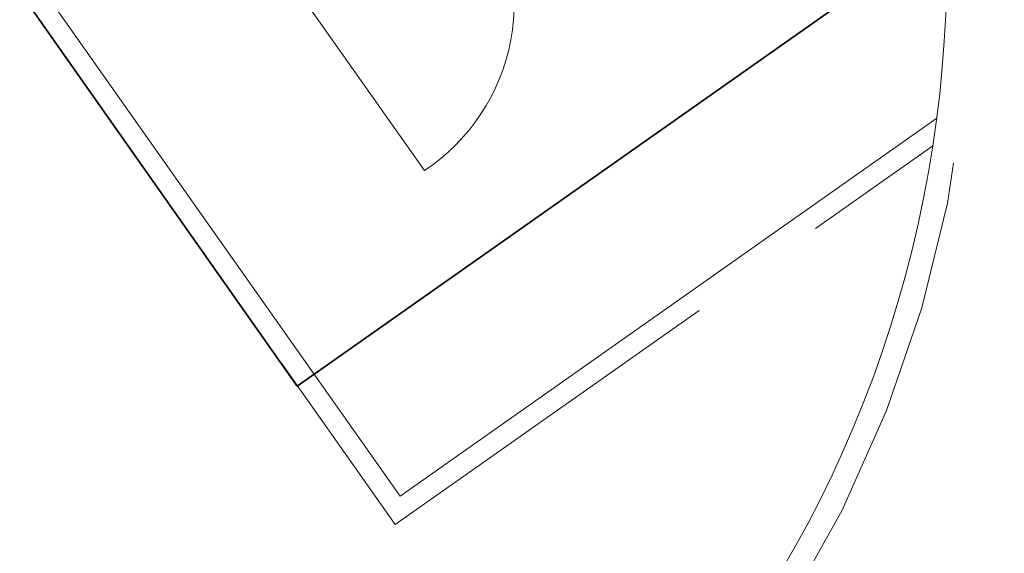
# Model space of a CAD drawing. Header units: metres. Extents: x 150385 to 171486, y 478588 to 485023.
# Tile 137 of 256: x 151120.43 to 151125.28, y 483963.4 to 483966.02. Entities that reach past the tile are written whole.
import ezdxf
from ezdxf.lldxf.tags import DXFTag

# ---------------------------------------------------------------- set-up
doc = ezdxf.new("R2010")
doc.units = ezdxf.units.M
for name, pattern in [('KAD', [12, 5, -1, 2, -1, 2, -1]), ('VH-GELEIDEBAND', [6, 2, -2, 0, -2]), ('VH-OPSLUITBAND_100X200', [16, 8, -2, 4, -2])]:
    doc.linetypes.add(name, pattern=pattern)
doc.layers.add('B-WE-KG-GRENS_PERCEEL-GV', color=150, linetype='KG-PERCEEL', lineweight=30, true_color=0x007fff)
doc.layers.add('N-OI-KL-ET_TRAFO-S', color=1, linetype='Continuous', lineweight=35, true_color=0xff0000)
for name, color, linetype, lineweight in [('N-WE-VH-KANTOPSLUITING_ACHTERKANTBAND-G', 7, 'Continuous', 5), ('N-WE-VH-KANTOPSLUITING_GELEIDEBAND-ANTRACIET_40_120X250-G', 7, 'VH-GELEIDEBAND', 35), ('N-WE-VH-KANTOPSLUITING_OPSLUITBAND-ANTRACIET_100X200-G', 7, 'VH-OPSLUITBAND_100X200', 35), ('N-XX-KG-GRENS_PERCEEL_TRAFO-G', 252, 'KAD', 15)]:
    doc.layers.add(name, color=color, linetype=linetype, lineweight=lineweight)
doc.styles.get("Standard").update_dxf_attribs({"font": 'NLCS-ISO.ttf'})
tags = doc.linetypes.add('KG-PERCEEL', pattern='A,5.5,-2,["P",Standard,S=1.8,R=0,X=-0.5,Y=-0.9],-2,5.5,-2,[5,NLCS.shx,S=0.75,R=0,X=0,Y=0],-2', length=19).pattern_tags.tags
tags[6] = DXFTag(74, 10)

# ---------------------------------------------------------------- blocks, each defined once
blk = doc.blocks.new('Trafohuisje 20H')
at = {"color": 251, "lineweight": 18, "true_color": 0x636466}
blk.add_line((-0.8683335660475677, -1.320779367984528), (-0.8683335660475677, -2.313978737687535), dxfattribs=at)
blk.add_arc((-0.8438946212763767, -1.320779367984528), 0.9935000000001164, 268.590448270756, 0, dxfattribs=at)

msp = doc.modelspace()

# ---------------------------------------------------------------- linework, layer by layer
at = {"layer": 'B-WE-KG-GRENS_PERCEEL-GV', "flags": 128}
for points in [[(151118.65, 483968.7), (151121.8, 483964.22), (151125.05, 483966.51), (151121.91, 483970.97)], [(151121.8, 483964.22), (151118.65, 483968.7), (151121.91, 483970.97), (151125.05, 483966.51)], [(151121.8, 483964.22), (151118.65, 483968.7), (151121.91, 483970.97), (151125.05, 483966.51)], [(151118.65, 483968.7), (151121.8, 483964.22), (151125.05, 483966.51), (151121.91, 483970.97)], [(151118.65, 483968.7), (151121.8, 483964.22), (151125.05, 483966.51), (151121.91, 483970.97)], [(151121.8, 483964.22), (151118.65, 483968.7), (151121.91, 483970.97), (151125.05, 483966.51)]]:
    msp.add_lwpolyline(points, close=True, dxfattribs=at)
at = {"layer": 'N-WE-VH-KANTOPSLUITING_ACHTERKANTBAND-G', "color": 7, "lineweight": 5, "flags": 128}
msp.add_lwpolyline([(151111.0404431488, 483987.9614008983), (151111.6441349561, 483987.1047421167, -0.4142135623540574), (151111.5282724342, 483986.4358804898), (151107.9321243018, 483983.9016566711), (151118.496710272, 483968.9101546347), (151122.1751032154, 483971.5023402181, -0.4142135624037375), (151122.7046187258, 483971.4106160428), (151123.921738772, 483969.683484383, -0.3777837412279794), (151123.0794140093, 483961.9535238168, 0.3678439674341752), (151121.1055697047, 483946.3703530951), (151137.4917703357, 483921.3034091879), (151154.3767221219, 483899.0199946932, 0.4041278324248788)], format="xyb", dxfattribs=at)
msp.add_lwpolyline([(151124.9463484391, 483965.539171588), (151122.3058818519, 483963.6784189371), (151118.5784523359, 483968.9677587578)], dxfattribs=at)
at = {"layer": 'N-WE-VH-KANTOPSLUITING_GELEIDEBAND-ANTRACIET_40_120X250-G', "color": 7, "lineweight": 5, "ltscale": 2}
msp.add_lwpolyline([(151111.1373691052, 483988.0321494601), (151111.1373827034, 483988.0321590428), (151111.7422254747, 483987.1738670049, -0.4142135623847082), (151111.5973973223, 483986.3377899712), (151108.0993397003, 483983.8726910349), (151118.5256758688, 483969.0773701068), (151122.1059782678, 483971.6004306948, -0.4142135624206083), (151122.8027092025, 483971.4797409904), (151124.0198292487, 483969.7526093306, -0.3777837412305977), (151123.1603141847, 483961.8648944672, 0.3678439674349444), (151121.206012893, 483946.4360125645), (151137.5899321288, 483921.3725586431), (151154.472365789, 483899.0924673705, 0.4041278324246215)], format="xyb", dxfattribs=at)
at = {"layer": 'N-WE-VH-KANTOPSLUITING_OPSLUITBAND-ANTRACIET_100X200-G', "color": 7, "lineweight": 5, "ltscale": 0.35, "flags": 128}
msp.add_lwpolyline([(151118.496710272, 483968.9101546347), (151122.281743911, 483963.5390727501), (151124.9270838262, 483965.4032596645)], dxfattribs=at)
at = {"layer": 'N-XX-KG-GRENS_PERCEEL_TRAFO-G', "color": 7, "lineweight": 5}
msp.add_lwpolyline([(151121.8, 483964.22), (151125.05, 483966.51), (151121.91, 483970.97), (151118.65, 483968.7)], close=True, dxfattribs=at)

# ---------------------------------------------------------------- block references
at = {"layer": 'N-OI-KL-ET_TRAFO-S', "color": 7, "lineweight": 5, "rotation": 35.17258283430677}
msp.add_blockref('Trafohuisje 20H', (151121.8033988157, 483967.6724733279), dxfattribs=at)

doc.saveas('drawing.dxf')
